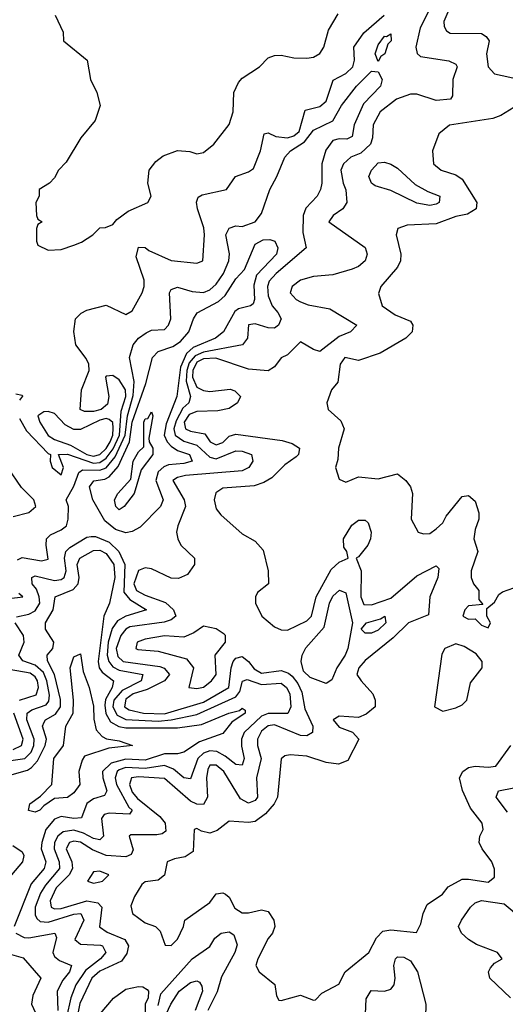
# Model space of a CAD drawing. Header units: inches. Extents: x 2601682 to 2755810, y 449311 to 584050.
# Tile 12 of 256: x 2641062 to 2642563, y 461529 to 464576. Entities that reach past the tile are written whole.
import ezdxf

# ---------------------------------------------------------------- set-up
doc = ezdxf.new("R2010")
doc.units = ezdxf.units.IN
doc.header["$MEASUREMENT"] = 0
doc.layers.add('C6446', color=7, linetype='Continuous')

msp = doc.modelspace()

# ---------------------------------------------------------------- linework, layer by layer
at = {"layer": 'C6446', "color": 2}
for points, elevation in [([(2642340.2, 464630), (2642300.3, 464550), (2642287, 464490), (2642290.4, 464470.4), (2642301.7, 464461.7), (2642388.4, 464448.4), (2642410, 464438), (2642414.8, 464430), (2642401.3, 464390), (2642399.8, 464340.2), (2642394, 464330), (2642350, 464325.4), (2642290, 464345.1), (2642270, 464345.1), (2642227.3, 464330), (2642176.4, 464290), (2642155.3, 464250), (2642152.7, 464210), (2642146.4, 464190), (2642116.9, 464163.1), (2642086, 464150), (2642062.8, 464130), (2642054.8, 464110), (2642062, 464070), (2642070.7, 464049.3), (2642074, 464010), (2642061, 463990), (2642031.3, 463970), (2642018, 463950), (2642130.3, 463870.3), (2642136.3, 463850), (2642130.5, 463830), (2642110, 463812.3), (2642090, 463803.7), (2642030, 463786), (2641970, 463780.9), (2641930.5, 463769.5), (2641904, 463750), (2641898.8, 463730), (2641917.3, 463710), (2641930, 463703.1), (2641953.5, 463693.5), (2642020.9, 463680.9), (2642104.7, 463630), (2642084.7, 463610), (2642050, 463595.1), (2641990, 463549.3), (2641970, 463555.1), (2641930, 463579), (2641890, 463539), (2641870.8, 463529.2), (2641850, 463502), (2641830, 463488.7), (2641770, 463494.5), (2641668.2, 463528.2), (2641630, 463526.7), (2641610, 463515.9), (2641597.6, 463490), (2641596.2, 463470), (2641610, 463438.8), (2641630, 463428.2), (2641650, 463425.3), (2641713, 463433), (2641727.3, 463427.3), (2641744.7, 463410), (2641736, 463390), (2641710, 463372.7), (2641674.9, 463365.1), (2641610, 463363.7), (2641586, 463354), (2641570.2, 463330), (2641575.3, 463310), (2641590, 463302.3), (2641634.4, 463294.4), (2641650.7, 463270), (2641670, 463260.3), (2641690, 463267.4), (2641710, 463286.7), (2641730, 463293.4), (2641874.1, 463274.1), (2641904.7, 463264.7), (2641926.8, 463250), (2641924, 463230), (2641917, 463223), (2641882, 463198), (2641841.3, 463158.7), (2641816.5, 463143.5), (2641786.9, 463133.1), (2641690, 463126), (2641668.5, 463111.5), (2641663, 463090), (2641670, 463062), (2641683.5, 463043.5), (2641750, 462984.7), (2641790, 462962), (2641814.4, 462934.4), (2641830.7, 462870.7), (2641831, 462830), (2641796.9, 462803.1), (2641791.3, 462790), (2641791, 462770), (2641811, 462730), (2641850, 462697.3), (2641870, 462687.7), (2641890, 462687.3), (2641950, 462715.5), (2641964.5, 462730), (2641978.9, 462790), (2642025.3, 462874.7), (2642050, 462897.3), (2642078, 462910), (2642073.2, 462930), (2642064.2, 462944.2), (2642063.6, 462970), (2642088.5, 463011.6), (2642110, 463027.7), (2642130, 463026.8), (2642139.3, 463019.3), (2642148.2, 462990), (2642146.4, 462970), (2642138.4, 462950), (2642110, 462914), (2642102, 462910), (2642117.6, 462870), (2642116.5, 462790), (2642126, 462766), (2642150, 462764.9), (2642210, 462785.7), (2642290, 462855.3), (2642350, 462886), (2642357.5, 462877.5), (2642354.4, 462850), (2642330.4, 462790), (2642326, 462734), (2642263.8, 462710), (2642216.9, 462663.1), (2642130, 462592.7), (2642110.8, 462570), (2642104.9, 462550), (2642117.3, 462530), (2642154, 462490), (2642160.7, 462470), (2642161, 462450), (2642133.2, 462426.8), (2642110, 462417.2), (2642050, 462420.9), (2642031, 462410), (2642050, 462386.4), (2642091, 462371), (2642111, 462350), (2642076.7, 462283.3), (2642048.1, 462271.9), (2642010, 462278), (2641950, 462296.9), (2641898.8, 462301.2), (2641882, 462298), (2641870.9, 462289.1), (2641858.7, 462170), (2641848.9, 462150), (2641821.7, 462118.3), (2641790, 462094.7), (2641770, 462091.5), (2641710, 462096), (2641672.5, 462067.5), (2641650, 462059.3), (2641624.7, 462064.7), (2641610, 462073.2), (2641602, 462070), (2641598, 462002), (2641574, 461986), (2641540.4, 461979.6), (2641518, 461970), (2641510, 461928.7), (2641490, 461913.2), (2641450, 461908), (2641439.6, 461900.4), (2641416.9, 461863.1), (2641406, 461834), (2641411, 461810), (2641450, 461782), (2641482, 461770), (2641496, 461756), (2641512, 461712), (2641530, 461711.3), (2641550, 461731.3), (2641569, 461770), (2641573.2, 461790), (2641650, 461844.7), (2641670, 461871.3), (2641690, 461874.8), (2641698, 461870), (2641710, 461861), (2641727.2, 461827.2), (2641750, 461812.7), (2641770, 461812.4), (2641810, 461821.6), (2641830, 461816.3), (2641848, 461790), (2641850.8, 461770), (2641844, 461750), (2641830, 461733.2), (2641798, 461670), (2641792, 461650), (2641802, 461630), (2641850.6, 461590.6), (2641856, 461556), (2641862.8, 461542.8), (2641870, 461541), (2641930, 461558), (2641970, 461542), (2641976.4, 461543.6), (2641996.4, 461563.6), (2642048.4, 461591.6), (2642068, 461630), (2642142, 461690), (2642164.7, 461735.3), (2642184.4, 461755.6), (2642210, 461760.4), (2642288.4, 461751.6), (2642302, 461778), (2642309.2, 461810), (2642322, 461838), (2642369.3, 461870.7), (2642387.2, 461892.8), (2642430, 461916.3), (2642450, 461917.1), (2642510, 461907.2), (2642530, 461922.8), (2642530, 461948), (2642522, 461970), (2642491.6, 462010), (2642482.9, 462030), (2642484.5, 462050), (2642495.1, 462070), (2642492.3, 462090), (2642456.1, 462136.1), (2642431.1, 462191.1), (2642422, 462230), (2642432.3, 462250), (2642450, 462262.4), (2642470, 462266.7), (2642510, 462263), (2642534.2, 462265.8), (2642580.7, 462330)], 18), ([(2642399.5, 464630), (2642373.4, 464570), (2642374, 464554), (2642381.1, 464541.1), (2642393.4, 464533.4), (2642490, 464532.4), (2642503.8, 464523.8), (2642513.4, 464510), (2642504.9, 464470), (2642510.4, 464430), (2642530, 464408.4), (2642610, 464390.4)], 22), ([(2641062, 463342), (2641083.6, 463303.6), (2641150, 463233.4), (2641158, 463230), (2641156.3, 463210), (2641162.6, 463190), (2641190, 463167), (2641197.4, 463190), (2641182, 463230), (2641210, 463231.8), (2641290, 463203.4), (2641310, 463205.5), (2641330, 463218.7), (2641351.7, 463248.3), (2641371.2, 463290), (2641375.8, 463364.2), (2641390.4, 463410), (2641389.8, 463430), (2641370, 463461.1), (2641350, 463474.3), (2641330, 463472.3), (2641327.7, 463470), (2641337.5, 463410), (2641333.8, 463386.2), (2641314, 463370), (2641290, 463363.8), (2641263, 463363), (2641249.6, 463369.6), (2641253.3, 463430), (2641277, 463490), (2641275.6, 463510), (2641267.4, 463527.4), (2641235.6, 463570), (2641229.6, 463610.4), (2641234.5, 463650), (2641252.6, 463667.4), (2641270, 463676.4), (2641330, 463692.4), (2641390, 463663.8), (2641410, 463674.8), (2641440.9, 463730), (2641447, 463750), (2641447, 463770), (2641422, 463842), (2641430, 463871.3), (2641450, 463870.7), (2641461.1, 463861.1), (2641530.3, 463830.3), (2641610, 463822), (2641628.7, 463830), (2641633.3, 463910), (2641631.2, 463931.2), (2641612, 463990), (2641609.3, 464010.7), (2641613.6, 464026.4), (2641626, 464034), (2641702, 464050), (2641729.7, 464090.3), (2641770, 464104.9), (2641785.1, 464114.9), (2641807, 464170), (2641818, 464222), (2641830, 464226), (2641853.7, 464213.7), (2641890, 464210.2), (2641910, 464215.9), (2641926.4, 464230), (2641944.7, 464295.3), (2641990, 464306.7), (2642010, 464323), (2642031.4, 464388.6), (2642070, 464408.9), (2642092.4, 464430), (2642097.3, 464450), (2642095.1, 464490), (2642125.6, 464534.4), (2642188.4, 464590)], 18), ([(2641172, 464590), (2641196.9, 464536.9), (2641198, 464510), (2641271, 464450), (2641281, 464390), (2641301, 464350), (2641310.8, 464310), (2641295.9, 464264.1), (2641251.3, 464210), (2641205.4, 464134.6), (2641182, 464110), (2641170, 464086), (2641154, 464070), (2641122, 464050), (2641122, 464030), (2641112, 464010), (2641114, 463970), (2641118, 463958), (2641132, 463950), (2641118, 463942), (2641114, 463930), (2641114, 463890), (2641118, 463878), (2641150, 463862), (2641190, 463864.7), (2641230, 463878), (2641252.9, 463887.1), (2641288, 463910), (2641310, 463932), (2641327.3, 463932.7), (2641350, 463942), (2641362.7, 463957.3), (2641397.2, 463982.8), (2641458, 464010), (2641468.7, 464030), (2641458, 464070), (2641462, 464110), (2641483, 464137), (2641505.4, 464154.6), (2641550, 464170.5), (2641587.9, 464167.9), (2641610, 464161), (2641630, 464164.7), (2641662, 464190), (2641710, 464251.3), (2641722, 464290), (2641724.2, 464350), (2641738.3, 464381.7), (2641750, 464394.9), (2641803.7, 464430), (2641830, 464457.3), (2641850, 464464.9), (2641870, 464465.5), (2641910, 464457.3), (2641950, 464456.3), (2641970, 464459.1), (2641989.6, 464470.4), (2642002, 464490), (2642017.2, 464542.8), (2642046.3, 464593.7)], 22), ([(2641055.6, 462904.4), (2641070, 462912), (2641130, 462901.3), (2641150, 462906.8), (2641143.6, 462950), (2641145.1, 462970), (2641157.7, 462982.3), (2641190, 462997.1), (2641206.6, 463010), (2641212.3, 463030), (2641213.2, 463070), (2641206, 463090), (2641230, 463132.7), (2641244.8, 463175.2), (2641256.6, 463183.4), (2641310, 463181.7), (2641330, 463188.7), (2641356.9, 463223.1), (2641388.2, 463290), (2641395.6, 463350), (2641413.3, 463413.3), (2641415.9, 463455.9), (2641402, 463530), (2641412.7, 463570), (2641429, 463590), (2641452.9, 463607.1), (2641470, 463614.9), (2641510, 463617.3), (2641522.7, 463630), (2641529.5, 463650), (2641525.1, 463730), (2641530, 463741), (2641550, 463747.7), (2641595.1, 463735.1), (2641630, 463731.8), (2641650, 463740.3), (2641670, 463757), (2641692, 463790), (2641708.3, 463830), (2641711.3, 463851.3), (2641699.5, 463910), (2641710, 463931), (2641730, 463937.3), (2641750, 463935.5), (2641790, 463950.6), (2641810, 463976), (2641835.1, 464050), (2641857.4, 464090), (2641881.6, 464150), (2641899.6, 464170), (2641942.4, 464197.6), (2641970, 464234), (2642030, 464263), (2642056.9, 464310), (2642102.9, 464370), (2642150, 464416), (2642170, 464414), (2642182.8, 464390), (2642178, 464370), (2642125.2, 464314.7), (2642096.5, 464250), (2642090, 464214), (2642073.7, 464206.3), (2642050, 464207.1), (2642030, 464201.6), (2642008.4, 464171.6), (2641996.1, 464130), (2641995.8, 464070), (2641991.6, 464050), (2641981.7, 464030), (2641947.2, 463992.8), (2641938, 463970), (2641937.2, 463917.2), (2641947.7, 463870), (2641854.6, 463790), (2641833.9, 463766.1), (2641828.1, 463750), (2641830, 463721), (2641842.7, 463690), (2641860.3, 463670), (2641870.4, 463650), (2641862.4, 463630), (2641850, 463621.7), (2641830, 463622.2), (2641790, 463635.1), (2641770, 463631.6), (2641766.4, 463590), (2641750.8, 463570), (2641630, 463547.4), (2641604.5, 463535.5), (2641586.3, 463513.7), (2641579, 463490), (2641576.9, 463456.9), (2641590.2, 463409.7), (2641584.6, 463390), (2641566.6, 463373.4), (2641545.6, 463334.4), (2641538.7, 463310), (2641542.6, 463290), (2641570, 463272), (2641610, 463259.7), (2641650, 463221.8), (2641670, 463216.9), (2641730, 463241.3), (2641750, 463240.8), (2641779.1, 463230), (2641783.1, 463210), (2641770.4, 463190), (2641750, 463179.8), (2641574.5, 463165.5), (2641550, 463159.7), (2641535.5, 463150), (2641570.4, 463090), (2641574.4, 463070), (2641550.7, 463010), (2641546.8, 462990), (2641550.6, 462970), (2641560.7, 462950), (2641602.8, 462910), (2641602.8, 462890), (2641580.5, 462859.5), (2641553.4, 462846.6), (2641530, 462847.6), (2641470, 462876.3), (2641450, 462879.7), (2641430, 462872), (2641414.7, 462830), (2641423.6, 462810), (2641450, 462795), (2641512.6, 462772.6), (2641538, 462750), (2641544.4, 462730), (2641530, 462718.9), (2641508.4, 462711.6), (2641402.8, 462697.1), (2641390, 462689.7), (2641374.9, 462670), (2641360.6, 462630), (2641365.5, 462605.5), (2641382.4, 462590), (2641495, 462575), (2641509.1, 462569.1), (2641524.9, 462550), (2641510.1, 462529.9), (2641456.1, 462503.9), (2641412.7, 462490), (2641390, 462473.1), (2641385.8, 462450), (2641400.3, 462440.3), (2641444.7, 462430), (2641510, 462428.4), (2641630, 462464.6), (2641708.5, 462510), (2641715.5, 462570), (2641722.3, 462590), (2641730, 462600.3), (2641750, 462605.7), (2641770, 462590.5), (2641787.1, 462567.1), (2641810, 462553.8), (2641870, 462562.4), (2641893.6, 462553.6), (2641904.2, 462544.2), (2641921.8, 462521.8), (2641934.9, 462494.9), (2641944, 462444), (2641968.4, 462390), (2641967.3, 462370), (2641950, 462360.5), (2641930, 462361.1), (2641850, 462393.6), (2641830, 462390.8), (2641810, 462374.7), (2641797, 462350), (2641797.6, 462330), (2641809, 462290), (2641794.6, 462230), (2641797, 462170), (2641790, 462159.5), (2641770, 462151.5), (2641744.7, 462164.7), (2641693.3, 462250), (2641670, 462269.7), (2641650, 462269.4), (2641643.8, 462256.2), (2641640.2, 462230), (2641642.6, 462170), (2641630, 462147.6), (2641610, 462148.2), (2641590, 462158.3), (2641510, 462228.4), (2641430, 462232.9), (2641408.2, 462230), (2641401.5, 462210), (2641410, 462185.7), (2641426.1, 462166.1), (2641495.3, 462110), (2641512, 462090), (2641514.4, 462065.6), (2641502.8, 462057.2), (2641485.9, 462054.2), (2641406, 462054), (2641401, 462050), (2641413, 462007), (2641406.7, 461993.3), (2641390, 461985.7), (2641330, 461989.8), (2641287.1, 462007.1), (2641250, 462030.7), (2641230, 462034.6), (2641216.3, 462030), (2641206, 462010), (2641223.6, 461970), (2641226, 461950), (2641215.2, 461930), (2641175.5, 461890), (2641156.5, 461850), (2641159.3, 461830), (2641170, 461824.7), (2641190, 461825.4), (2641269.9, 461850.1), (2641303.9, 461843.9), (2641316.5, 461830), (2641309, 461769), (2641332.4, 461752.4), (2641387.7, 461730), (2641398.9, 461710), (2641393.7, 461686.3), (2641376.6, 461663.4), (2641310, 461632.5), (2641285.2, 461610), (2641248.3, 461531.7), (2641234.9, 461465.1)], 14), ([(2642590, 464304.2), (2642550, 464278.7), (2642524.7, 464270), (2642390.5, 464249.5), (2642358, 464222), (2642338.8, 464170), (2642341, 464130), (2642364.7, 464110), (2642410, 464095.5), (2642430, 464082), (2642475.5, 464010), (2642473.4, 463990), (2642446.4, 463973.6), (2642410, 463966.9), (2642350, 463944), (2642259.8, 463940.2), (2642230.8, 463929.2), (2642225.5, 463910), (2642240.4, 463850), (2642239.3, 463830), (2642230.3, 463809.7), (2642178.8, 463750), (2642171.1, 463728.9), (2642182.8, 463690), (2642222.6, 463662.6), (2642270, 463642.8), (2642278, 463630), (2642275.5, 463610), (2642256, 463590), (2642176.1, 463543.9), (2642110, 463521.2), (2642067.3, 463530), (2642053, 463510), (2642046, 463454), (2642026, 463430), (2642011.3, 463390), (2642016, 463370), (2642054.9, 463334.9), (2642064.9, 463310), (2642047.3, 463250), (2642045.4, 463214.6), (2642038, 463190), (2642050, 463154), (2642070, 463144.7), (2642110, 463161), (2642170, 463154.8), (2642230.6, 463170.6), (2642256, 463150), (2642270.8, 463130), (2642276, 463110), (2642272, 463030), (2642294, 462990), (2642310, 462984.7), (2642330, 462986), (2642350, 463000.7), (2642370, 463018.8), (2642380.8, 463039.2), (2642430, 463100.7), (2642450, 463104), (2642470, 463086), (2642482, 463050), (2642482, 463030), (2642470, 462998), (2642466.4, 462970), (2642478, 462930), (2642458, 462870), (2642458, 462850), (2642464.7, 462830), (2642482, 462810), (2642482, 462782), (2642494, 462766), (2642450, 462762), (2642438, 462750), (2642432, 462730), (2642450, 462721), (2642470, 462722), (2642490, 462702), (2642510, 462694), (2642518, 462710), (2642506, 462730), (2642506, 462754), (2642530, 462774), (2642543.1, 462796.9), (2642554.6, 462805.4), (2642590, 462818)], 22), ([(2641050, 463418), (2641070, 463414), (2641071, 463411), (2641061.4, 463398.6)], 18), ([(2641041.6, 463038.4), (2641090, 463050.8), (2641112.3, 463070), (2641106, 463090), (2641068.1, 463128.1), (2641025.2, 463190)], 18), ([(2641051.9, 462728.1), (2641090, 462736.9), (2641110, 462746.7), (2641124.4, 462770), (2641122.9, 462790), (2641113.8, 462813.8), (2641101.3, 462830), (2641099.3, 462850), (2641110, 462854.6), (2641170, 462840.2), (2641190, 462843.2), (2641199.7, 462850), (2641206.4, 462870), (2641200.7, 462910), (2641204.4, 462930), (2641217.3, 462942.7), (2641270, 462974.6), (2641283.1, 462976.9), (2641296.2, 462976.2), (2641339.3, 462959.3), (2641368.3, 462930), (2641387.7, 462890), (2641384.4, 462804.4), (2641402.3, 462782.3), (2641454, 462750), (2641390, 462729.8), (2641364.3, 462715.7), (2641348.3, 462691.7), (2641335.5, 462650), (2641332.9, 462610), (2641337.7, 462590), (2641350, 462573.6), (2641370, 462563.7), (2641443, 462550), (2641437.6, 462530), (2641379.5, 462500.5), (2641353.1, 462470), (2641350.2, 462450), (2641363.5, 462423.5), (2641390.7, 462410.7), (2641490, 462405.9), (2641530.4, 462409.6), (2641610, 462426.4), (2641730, 462480.7), (2641742.3, 462497.7), (2641751.3, 462528.7), (2641765.9, 462534.1), (2641810, 462519.3), (2641870, 462523.2), (2641887.2, 462510), (2641896.9, 462490), (2641900.2, 462450), (2641891.3, 462428.7), (2641830, 462429), (2641810, 462421.2), (2641755.8, 462370), (2641748, 462350), (2641747.9, 462327.9), (2641756.5, 462290), (2641750, 462269.6), (2641730, 462271.8), (2641697.6, 462297.6), (2641671.3, 462311.3), (2641650, 462313.3), (2641630, 462306.6), (2641612.4, 462290), (2641590, 462227), (2641570, 462229.7), (2641537.2, 462257.2), (2641510, 462268), (2641450, 462258.7), (2641390, 462262.3), (2641370, 462254.8), (2641363.6, 462250), (2641357.5, 462230), (2641361.8, 462210), (2641399.6, 462139.6), (2641410.4, 462130), (2641402, 462118), (2641339.2, 462120.8), (2641323, 462117), (2641315.3, 462104.7), (2641321.3, 462050), (2641310, 462038.7), (2641290, 462042.4), (2641259.1, 462059.1), (2641230, 462068.3), (2641196.6, 462063.4), (2641180.2, 462050), (2641170.2, 462030), (2641168.4, 462010), (2641184.7, 461970), (2641184.9, 461950), (2641142, 461898), (2641127, 461873), (2641110.2, 461830), (2641110, 461806.8), (2641114.9, 461794.9), (2641125.9, 461785.9), (2641150, 461784.1), (2641230, 461807.9), (2641250.8, 461810), (2641260.3, 461790), (2641232.7, 461730), (2641250, 461715.8), (2641312.5, 461712.5), (2641318, 461710), (2641328.4, 461690), (2641312, 461670), (2641266, 461634), (2641235.9, 461590), (2641220.2, 461550), (2641207.2, 461490)], 10), ([(2641010, 462232), (2641085.9, 462254.1), (2641098.4, 462261.6), (2641117.3, 462282.7), (2641141.4, 462330), (2641145.3, 462350), (2641133, 462390), (2641137.4, 462402.6), (2641142, 462410), (2641173, 462427), (2641187.9, 462450), (2641187.9, 462472.1), (2641169.9, 462549.9), (2641148, 462592), (2641147.6, 462610), (2641164.7, 462630), (2641168.3, 462650), (2641141.6, 462690), (2641141.6, 462710), (2641165.4, 462750), (2641172.3, 462790), (2641227.3, 462812.7), (2641243.1, 462830), (2641246.6, 462850), (2641239.8, 462890), (2641248.2, 462910), (2641290, 462933.6), (2641310, 462934), (2641330, 462924.2), (2641352.9, 462890), (2641356.8, 462850), (2641340.3, 462770), (2641322, 462730), (2641304.5, 462590), (2641308, 462570), (2641317.4, 462557.4), (2641352.4, 462530), (2641347.7, 462510), (2641327, 462472.9), (2641325, 462455), (2641329, 462429), (2641343.2, 462403.2), (2641368.9, 462388.9), (2641390, 462385.1), (2641550, 462384.4), (2641624.5, 462395.5), (2641709, 462430), (2641741.5, 462438.5), (2641750, 462446), (2641759.1, 462439.1), (2641759.1, 462430), (2641718, 462402), (2641690, 462367), (2641618, 462342), (2641570, 462309.6), (2641550, 462304.7), (2641510, 462304.8), (2641450, 462284.9), (2641390, 462287.5), (2641344.6, 462275.4), (2641318.3, 462250), (2641319.1, 462230), (2641331.3, 462190), (2641324.2, 462175.8), (2641290, 462165.1), (2641270, 462151.2), (2641253.5, 462106.5), (2641230, 462104.2), (2641190, 462111), (2641170, 462102.6), (2641143.1, 462070), (2641130.2, 462030), (2641129.1, 462010.9), (2641143.2, 461970), (2641137.4, 461950), (2641097.6, 461902.4), (2641044.9, 461770)], 6), ([(2641030, 462785.3), (2641071.8, 462790), (2641060.1, 462800.1)], 14), ([(2640990, 462277.1), (2641078, 462290), (2641097.7, 462310), (2641105.8, 462330), (2641107.3, 462350), (2641084.6, 462410), (2641085.1, 462430), (2641099.6, 462440.4), (2641143.7, 462456.3), (2641152.7, 462467.3), (2641154.5, 462485.4), (2641146.5, 462530), (2641135.6, 462555.6), (2641110, 462578.2), (2641072.3, 462592.3), (2641059.7, 462610), (2641075.6, 462650), (2641073.6, 462670), (2641047.8, 462710)], 10), ([(2641062, 462470), (2641112.7, 462487.3), (2641120.7, 462510), (2641117.3, 462530), (2641110, 462542.6), (2641094.4, 462554.4), (2641030, 462565.6)], 14), ([(2641042.6, 462317.4), (2641067.8, 462330), (2641073.3, 462350), (2641044.6, 462430)], 14), ([(2642570, 462123.6), (2642535.1, 462170), (2642542, 462190), (2642590, 462199.6)], 14), ([(2641040.7, 462020.7), (2641070, 462001), (2641075.5, 461990), (2641070.7, 461970), (2641037.3, 461930)], 2), ([(2642579.5, 461550), (2642515.6, 461610), (2642511.8, 461630), (2642518, 461642), (2642530, 461656.3), (2642553.2, 461670), (2642539, 461690), (2642474.6, 461714.6), (2642450, 461729.6), (2642427.6, 461750), (2642418.7, 461770), (2642427.6, 461790), (2642456.2, 461830), (2642470, 461843.8), (2642490, 461850.3), (2642560.3, 461840.3), (2642610, 461798.3)], 14), ([(2641050.6, 461750), (2641076.5, 461736.5), (2641090, 461734.9), (2641171.3, 461750), (2641176.4, 461736.4), (2641164.9, 461690), (2641170, 461677.3), (2641184.9, 461665), (2641222.8, 461650), (2641216.5, 461630), (2641195.9, 461604.1), (2641178, 461570), (2641179.7, 461510)], 6), ([(2641490, 461526), (2641498.3, 461561.7), (2641595.6, 461670), (2641650, 461708), (2641665.6, 461734.4), (2641685.2, 461750), (2641710, 461754), (2641724.7, 461744.7), (2641734, 461714), (2641727.6, 461690), (2641685.7, 461614.3), (2641672.2, 461567.8), (2641643.9, 461510)], 14), ([(2641030, 461685.5), (2641073, 461673), (2641127.7, 461610), (2641103.2, 461556.8), (2641098.7, 461530), (2641117.1, 461490)], 2), ([(2642129.1, 461450.9), (2642133.3, 461546.7), (2642148.3, 461571.7), (2642190, 461570.5), (2642210, 461576.3), (2642219.6, 461590), (2642223, 461610), (2642218.7, 461650), (2642223.7, 461670), (2642230, 461676.3), (2642250, 461675.8), (2642270, 461663.8), (2642291.7, 461630), (2642317.4, 461530), (2642316.5, 461490)], 14), ([(2641501.8, 461470), (2641529.9, 461530.1), (2641555.6, 461570), (2641590, 461596.9), (2641610, 461602.4), (2641617.7, 461597.8), (2641625.7, 461585.7), (2641627.6, 461570), (2641604.9, 461510)], 10), ([(2641234.5, 461410), (2641351.9, 461548.1), (2641390, 461576.5), (2641430, 461584.9), (2641443.4, 461583.4), (2641455.8, 461575.8), (2641460.7, 461570), (2641459.1, 461550), (2641450.6, 461530), (2641450, 461502)], 14)]:
    msp.add_lwpolyline(points, dxfattribs=dict(at, elevation=elevation))
for points, elevation in [([(2642170, 464446), (2642161.2, 464470), (2642170, 464498), (2642190, 464524.7), (2642196.4, 464523.6), (2642210, 464531.3), (2642210.7, 464510), (2642200.7, 464499.3), (2642190.7, 464470), (2642178.8, 464461.2)], 14), ([(2642330, 464000.7), (2642290, 464008.2), (2642210, 464047.6), (2642161.3, 464061.3), (2642149.4, 464070), (2642142, 464090), (2642149.4, 464110), (2642170, 464133), (2642190, 464134.9), (2642210, 464128.2), (2642230, 464116.4), (2642285.2, 464065.3), (2642323.9, 464043.9), (2642361, 464030), (2642358.8, 464010), (2642350, 464005.1)], 18), ([(2641390, 462987.6), (2641358.5, 462998.5), (2641325.2, 463025.2), (2641288.3, 463090), (2641277.6, 463130), (2641291.4, 463148.6), (2641325.9, 463154.1), (2641339, 463161), (2641366.5, 463193.5), (2641401.8, 463270), (2641410, 463330.4), (2641451.9, 463450), (2641472.4, 463530), (2641490, 463548.9), (2641535.8, 463564.2), (2641559.6, 463580.4), (2641585.1, 463610), (2641599.6, 463650), (2641611.3, 463668.7), (2641676.4, 463703.6), (2641697.6, 463722.4), (2641730, 463774), (2641757.5, 463802.5), (2641790, 463880.7), (2641814.4, 463894.4), (2641835.8, 463895.8), (2641850.5, 463890.5), (2641860.5, 463870), (2641855.8, 463850), (2641794.7, 463785.3), (2641786, 463754), (2641788.4, 463710), (2641783.8, 463696.2), (2641776, 463690), (2641738.9, 463681.1), (2641727.5, 463672.5), (2641692.2, 463610), (2641668, 463590), (2641599, 463561), (2641577.5, 463542.5), (2641559.5, 463500.5), (2641548, 463410), (2641515.1, 463324.9), (2641509.3, 463290), (2641517.8, 463270), (2641530, 463256.5), (2641550, 463242.8), (2641587.3, 463230), (2641594.9, 463210), (2641570, 463202.4), (2641522.1, 463197.9), (2641507.6, 463192.4), (2641490, 463176.9), (2641482.6, 463150), (2641506, 463090), (2641498, 463070), (2641434.3, 463005.7), (2641410, 462991.8)], 10), ([(2641150, 463363.7), (2641137.3, 463362.7), (2641118.8, 463350), (2641124.9, 463330), (2641150, 463289.1), (2641170, 463276.5), (2641219.4, 463259.4), (2641270, 463230.1), (2641290, 463225.5), (2641310, 463230.2), (2641330, 463249.4), (2641341.6, 463270), (2641349.8, 463290), (2641351.6, 463311.6), (2641349.8, 463329.8), (2641338.5, 463338.5), (2641330, 463341.4), (2641310, 463336.2), (2641250, 463307.7), (2641230, 463307.4), (2641202.6, 463322.6), (2641170, 463357)], 22), ([(2641370, 463059), (2641359, 463070), (2641355.3, 463090), (2641365.2, 463110), (2641405.6, 463154.4), (2641413.2, 463210), (2641430, 463238.8), (2641445.6, 463254.4), (2641446.3, 463330), (2641450, 463341), (2641458, 463342), (2641470, 463362), (2641473.4, 463350), (2641461, 463281), (2641462, 463270), (2641473.4, 463250), (2641474, 463230), (2641437.5, 463182.5), (2641416, 463110), (2641384.7, 463070)], 6), ([(2642010, 462522), (2641960, 462540), (2641940, 462560), (2641932, 462590), (2641935.6, 462610), (2641947.2, 462632.8), (2642003.5, 462696.5), (2642019.8, 462770), (2642030, 462792), (2642050.4, 462810.4), (2642070, 462802.8), (2642090.8, 462709.2), (2642076.5, 462630), (2642068, 462610), (2642042.8, 462570), (2642027.2, 462532.8)], 14), ([(2642137.5, 462677.5), (2642130, 462678), (2642118, 462690), (2642134, 462710), (2642178, 462722), (2642190.8, 462730), (2642194, 462710), (2642170, 462687.1), (2642150, 462677.6)], 14), ([(2641630, 462699.5), (2641600.9, 462679.1), (2641570, 462665.1), (2641510, 462669.4), (2641450, 462659.5), (2641424.9, 462650), (2641421, 462630), (2641427.2, 462627.2), (2641490, 462622.4), (2641578, 462598), (2641599.1, 462570), (2641584.7, 462510), (2641610, 462506.4), (2641630, 462510.7), (2641655.1, 462530), (2641669.3, 462550), (2641666.6, 462610), (2641698.4, 462650), (2641698.4, 462670), (2641694.3, 462674.3), (2641670, 462691.3)], 18), ([(2642410, 462644.5), (2642376, 462630), (2642367.5, 462612.5), (2642344.7, 462450), (2642370, 462436), (2642410, 462446.8), (2642430, 462456), (2642444, 462470), (2642456, 462524), (2642492.3, 462570), (2642492.3, 462590), (2642473.6, 462613.6), (2642436.6, 462636.6)], 22), ([(2641110, 462123.7), (2641089.1, 462129.1), (2641094, 462150), (2641126.6, 462173.4), (2641162, 462210), (2641168, 462290), (2641198, 462330), (2641205.1, 462390), (2641228, 462430), (2641228.4, 462470), (2641218, 462570), (2641230, 462604.7), (2641250, 462614), (2641258.8, 462558.8), (2641277.3, 462510), (2641290, 462452), (2641291.8, 462411.8), (2641299.1, 462379.1), (2641317.5, 462357.5), (2641330.4, 462350.4), (2641370, 462344.7), (2641411.3, 462330), (2641338, 462322), (2641263, 462297), (2641254.9, 462285.1), (2641244.9, 462250), (2641247.7, 462210), (2641230, 462183.7), (2641210, 462169.6), (2641170, 462166.6), (2641136.4, 462143.6), (2641124.7, 462130)], 2), ([(2641310, 461941.2), (2641290, 461939), (2641272, 461910), (2641290, 461904), (2641310, 461908), (2641318, 461910), (2641338, 461930)], 18)]:
    msp.add_lwpolyline(points, close=True, dxfattribs=dict(at, elevation=elevation))

doc.saveas('drawing.dxf')
